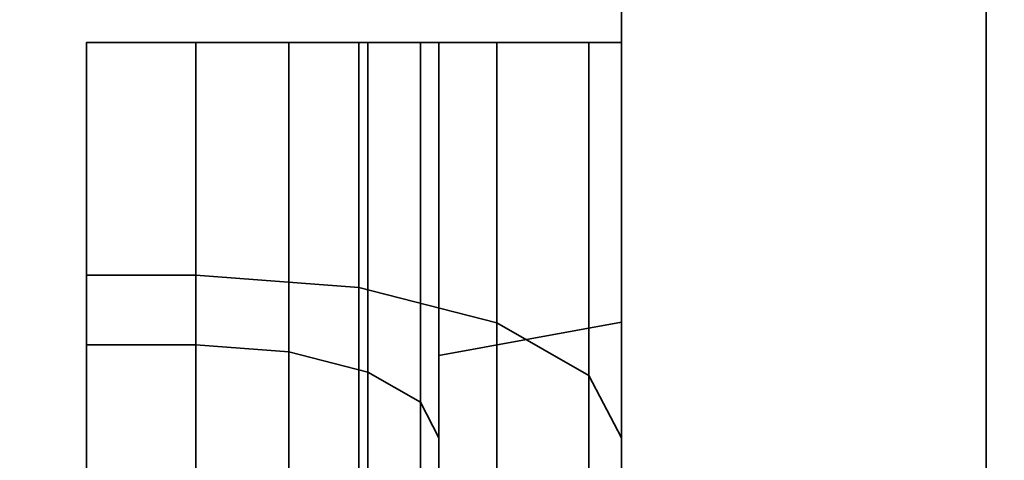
# Model space of a CAD drawing. Header units: millimetres. Extents: x -587 to 3688, y -115 to 120.
# Tile 83 of 256: x -416.47 to -412.42, y -3.72 to -1.91. Entities that reach past the tile are written whole.
import ezdxf

# ---------------------------------------------------------------- set-up
doc = ezdxf.new("R2010")
doc.units = ezdxf.units.MM
doc.layers.add('151', color=7, linetype='Continuous', true_color=0xffffff)

# ---------------------------------------------------------------- blocks, each defined once
blk = doc.blocks.new('UG_SURFACE_001')
at = {"layer": '151', "color": 252, "linetype": 'Continuous', "lineweight": 35}
for points in [[(587.5, -40, 2198), (587.5, 110, 2198), (-587.5, 110, 2198), (-587.5, -40, 2198)], [(-437.5, -40, 2048.0001), (-437.5, 110, 2048.0001), (437.5, 110, 2048.0001), (437.5, -40, 2048.0001)]]:
    blk.add_3dface(points, dxfattribs=at)
blk = doc.blocks.new('UG_SURFACE_010')
at = {"layer": '151', "color": 252, "linetype": 'Continuous', "lineweight": 35}
for points in [[(-415.75, -3.2437, 1015.4974), (-416.2, -3.2437, 1015.4974), (-416.2, -2, 1015.25), (-415.75, -2, 1015.25)], [(-415.75, -2, 1164.75), (-416.2, -2, 1164.75), (-416.2, -3.2437, 1164.5026), (-415.75, -3.2437, 1164.5026)], [(-416.2, -2.9567, 1016.1903), (-416.2, -2, 1016), (-416.2, -2, 1015.25), (-416.2, -3.2437, 1015.4974)], [(-415.75, -2, 1015.25), (-416.2, -2, 1015.25), (-416.2, -2, 1016), (-415.75, -2, 1016)], [(-415.75, -2, 1016), (-416.2, -2, 1016), (-416.2, -2.9567, 1016.1903), (-415.75, -2.9567, 1016.1903)], [(-416.2, -3.2437, 1164.5026), (-416.2, -2, 1164.75), (-416.2, -2, 1164), (-416.2, -2.9567, 1163.8097)], [(-415.75, -2, 1164), (-416.2, -2, 1164), (-416.2, -2, 1164.75), (-415.75, -2, 1164.75)], [(-415.75, -2.9567, 1163.8097), (-416.2, -2.9567, 1163.8097), (-416.2, -2, 1164), (-415.75, -2, 1164)], [(-415.3673, -2, 1015.1739), (-415.3673, -3.2729, 1015.4271), (-415.75, -3.2437, 1015.4974), (-415.75, -2, 1015.25)], [(-415.3673, -3.2729, 1164.573), (-415.3673, -2, 1164.8262), (-415.75, -2, 1164.75), (-415.75, -3.2437, 1164.5026)], [(-415.75, -2, 1016), (-415.0803, -2, 1015.8668), (-415.3673, -2, 1015.1739), (-415.75, -2, 1015.25)], [(-415.75, -2, 1164.75), (-415.3673, -2, 1164.8262), (-415.0803, -2, 1164.1332), (-415.75, -2, 1164)], [(-415.75, -2.9567, 1163.8097), (-415.75, -2, 1164), (-415.0803, -2, 1164.1332), (-415.0803, -3.0077, 1163.9328)], [(-415.75, -2, 1016), (-415.75, -2.9567, 1016.1903), (-415.0803, -3.0077, 1016.0673), (-415.0803, -2, 1015.8668)], [(-415.0429, -2, 1014.9571), (-415.0429, -3.3558, 1015.2268), (-415.3673, -3.2729, 1015.4271), (-415.3673, -2, 1015.1739)], [(-415.0429, -3.3558, 1164.7732), (-415.0429, -2, 1165.0429), (-415.3673, -2, 1164.8262), (-415.3673, -3.2729, 1164.573)], [(-415.0429, -2, 1014.9571), (-415.3673, -2, 1015.1739), (-415.0803, -2, 1015.8668), (-414.5126, -2, 1015.4874)], [(-415.3673, -2, 1164.8262), (-415.0429, -2, 1165.0429), (-414.5126, -2, 1164.5125), (-415.0803, -2, 1164.1332)], [(-415.0803, -3.0077, 1163.9328), (-415.0803, -2, 1164.1332), (-414.5126, -2, 1164.5125), (-414.5126, -3.1529, 1164.2833)], [(-415.0803, -2, 1015.8668), (-415.0803, -3.0077, 1016.0673), (-414.5126, -3.1529, 1015.7168), (-414.5126, -2, 1015.4874)], [(-414.8261, -2, 1014.6327), (-414.8261, -3.48, 1014.927), (-415.0429, -3.3558, 1015.2268), (-415.0429, -2, 1014.9571)], [(-414.8261, -3.48, 1165.0729), (-414.8261, -2, 1165.3674), (-415.0429, -2, 1165.0429), (-415.0429, -3.3558, 1164.7732)], [(-414.8261, -2, 1014.6327), (-415.0429, -2, 1014.9571), (-414.5126, -2, 1015.4874), (-414.1332, -2, 1014.9196)], [(-414.1332, -2, 1165.0803), (-414.5126, -2, 1164.5125), (-415.0429, -2, 1165.0429), (-414.8261, -2, 1165.3674)], [(-414.75, -2, 1014.25), (-414.75, -3.6264, 1014.5735), (-414.8261, -3.48, 1014.927), (-414.8261, -2, 1014.6327)], [(-414.75, -3.6264, 1165.4265), (-414.75, -2, 1165.75), (-414.8261, -2, 1165.3674), (-414.8261, -3.48, 1165.0729)], [(-414.75, -2, 1014.25), (-414.8261, -2, 1014.6327), (-414.1332, -2, 1014.9196), (-414, -2, 1014.25)], [(-414, -2, 1165.75), (-414.1332, -2, 1165.0803), (-414.8261, -2, 1165.3674), (-414.75, -2, 1165.75)], [(-414.75, -3.6264, 1014.5735), (-414.75, -2, 1014.25), (-414.75, -2, 1014.0001), (-414.75, -14.9455, 1000.6088)], [(-414.75, -2, 1014.0001), (-414.75, -8.5515, 996), (-414.75, -14.7891, 1000.1273), (-414.75, -14.9455, 1000.6088)], [(-414.75, -3.2878, 1169.5381), (-414.75, -2, 1166), (-414.75, -2, 1165.75), (-414.75, -3.6264, 1165.4265)], [(-414, -8.5515, 996), (-414.75, -8.5515, 996), (-414.75, -2, 1014.0001), (-414, -2, 1014.0001)], [(-414, -3.1509, 1169.1622), (-414, -2, 1166), (-414.75, -2, 1166), (-414.75, -3.2878, 1169.5381)], [(-414, -2, 1014.25), (-414, -2, 1014.0001), (-414.75, -2, 1014.0001), (-414.75, -2, 1014.25)], [(-414.75, -2, 1165.75), (-414.75, -2, 1166), (-414, -2, 1166), (-414, -2, 1165.75)], [(-414.5126, -3.1529, 1164.2833), (-414.5126, -2, 1164.5125), (-414.1332, -2, 1165.0803), (-414.1332, -3.3701, 1164.8078)], [(-414.5126, -2, 1015.4874), (-414.5126, -3.1529, 1015.7168), (-414.1332, -3.3701, 1015.1923), (-414.1332, -2, 1014.9196)], [(-414.1332, -3.3701, 1164.8078), (-414.1332, -2, 1165.0803), (-414, -2, 1165.75), (-414, -3.6264, 1165.4265)], [(-414.1332, -2, 1014.9196), (-414.1332, -3.3701, 1015.1923), (-414, -3.6264, 1014.5735), (-414, -2, 1014.25)], [(-414, -3.6264, 1165.4265), (-414, -2, 1165.75), (-414, -2, 1166), (-414, -3.1509, 1169.1622)], [(-414, -8.5515, 996), (-414, -2, 1014.0001), (-414, -14.0411, 1000.2059), (-414, -14.1267, 999.3913)], [(-414, -14.2942, 1000.9848), (-414, -2, 1014.0001), (-414, -2, 1014.25), (-414, -3.6264, 1014.5735)], [(-414, -14.2942, 1000.9848), (-414, -14.0411, 1000.2059), (-414, -2, 1014.0001)], [(-416.2, -3.2437, 1015.4974), (-416.2, -4.2981, 1016.2019), (-416.2, -3.7678, 1016.7322), (-416.2, -2.9567, 1016.1903)], [(-415.75, -2.9567, 1016.1903), (-416.2, -2.9567, 1016.1903), (-416.2, -3.7678, 1016.7322), (-415.75, -3.7678, 1016.7322)], [(-416.2, -2.9567, 1163.8097), (-416.2, -3.7678, 1163.2677), (-416.2, -4.2981, 1163.7981), (-416.2, -3.2437, 1164.5026)], [(-415.75, -3.7678, 1163.2677), (-416.2, -3.7678, 1163.2677), (-416.2, -2.9567, 1163.8097), (-415.75, -2.9567, 1163.8097)], [(-415.75, -3.7678, 1163.2677), (-415.75, -2.9567, 1163.8097), (-415.0803, -3.0077, 1163.9328), (-415.0803, -3.862, 1163.3619)], [(-415.75, -2.9567, 1016.1903), (-415.75, -3.7678, 1016.7322), (-415.0803, -3.862, 1016.638), (-415.0803, -3.0077, 1016.0673)], [(-415.0803, -3.862, 1163.3619), (-415.0803, -3.0077, 1163.9328), (-414.5126, -3.1529, 1164.2833), (-414.5126, -4.1302, 1163.6302)], [(-415.0803, -3.0077, 1016.0673), (-415.0803, -3.862, 1016.638), (-414.5126, -4.1302, 1016.3698), (-414.5126, -3.1529, 1015.7168)], [(-414.75, -3.2878, 1169.5381), (-414.75, -8.5515, 1184), (-414, -8.5515, 1184), (-414, -3.1509, 1169.1622)], [(-414.5126, -4.1302, 1163.6302), (-414.5126, -3.1529, 1164.2833), (-414.1332, -3.3701, 1164.8078), (-414.1332, -4.5317, 1164.0316)], [(-414.5126, -3.1529, 1015.7168), (-414.5126, -4.1302, 1016.3698), (-414.1332, -4.5317, 1015.9683), (-414.1332, -3.3701, 1015.1923)], [(-414, -3.1509, 1169.1622), (-414, -15.1989, 1178.2006), (-414, -16, 1178.0303), (-414, -16.6267, 1173.3913)], [(-414, -3.1509, 1169.1622), (-414, -14.1267, 1179.3914), (-414, -14.5362, 1178.682)], [(-414, -16.6267, 1173.3913), (-414, -17.0362, 1172.682), (-414, -3.1509, 1169.1622)], [(-414, -3.1509, 1169.1622), (-414, -8.5515, 1184), (-414, -14.0411, 1180.2059), (-414, -14.1267, 1179.3914)], [(-414, -17.0362, 1172.682), (-414, -17.6989, 1172.2006), (-414, -19.2197, 1169.1622), (-414, -3.1509, 1169.1622)], [(-414, -14.5362, 1178.682), (-414, -15.1989, 1178.2006), (-414, -3.1509, 1169.1622)], [(-414, -3.1509, 1169.1622), (-414, -8.9258, 1166.2003), (-414, -8.3774, 1165.9877)], [(-414, -3.1509, 1169.1622), (-414, -19.2197, 1169.1622), (-414, -19.2197, 1166.2939), (-414, -9.6522, 1166.2939)], [(-414, -9.6522, 1166.2939), (-414, -8.9258, 1166.2003), (-414, -3.1509, 1169.1622)], [(-414, -8.3774, 1165.9877), (-414, -5.0052, 1164.5052), (-414, -3.6264, 1165.4265), (-414, -3.1509, 1169.1622)], [(-415.75, -4.2981, 1016.2019), (-416.2, -4.2981, 1016.2019), (-416.2, -3.2437, 1015.4974), (-415.75, -3.2437, 1015.4974)], [(-415.75, -3.2437, 1164.5026), (-416.2, -3.2437, 1164.5026), (-416.2, -4.2981, 1163.7981), (-415.75, -4.2981, 1163.7981)], [(-415.3673, -3.2729, 1015.4271), (-415.3673, -4.3519, 1016.1481), (-415.75, -4.2981, 1016.2019), (-415.75, -3.2437, 1015.4974)], [(-415.3673, -4.3519, 1163.852), (-415.3673, -3.2729, 1164.573), (-415.75, -3.2437, 1164.5026), (-415.75, -4.2981, 1163.7981)], [(-415.0429, -3.3558, 1015.2268), (-415.0429, -4.5052, 1015.9948), (-415.3673, -4.3519, 1016.1481), (-415.3673, -3.2729, 1015.4271)], [(-415.0429, -4.5052, 1164.0052), (-415.0429, -3.3558, 1164.7732), (-415.3673, -3.2729, 1164.573), (-415.3673, -4.3519, 1163.852)], [(-414.75, -3.2878, 1169.5381), (-414.75, -15.0952, 1179.1853), (-414.75, -14.842, 1179.6237)], [(-414.75, -3.2878, 1169.5381), (-414.75, -17.25, 1169.5381), (-414.75, -16, 1178.7825), (-414.75, -15.5048, 1178.8877)], [(-414.75, -14.842, 1179.6237), (-414.75, -14.7891, 1180.1273), (-414.75, -8.5515, 1184), (-414.75, -3.2878, 1169.5381)], [(-414.75, -15.5048, 1178.8877), (-414.75, -15.0952, 1179.1853), (-414.75, -3.2878, 1169.5381)], [(-414.75, -3.2878, 1169.5381), (-414.75, -9.5188, 1166.2909), (-414.75, -9.6522, 1166.2939)], [(-414.75, -3.2878, 1169.5381), (-414.75, -3.6264, 1165.4265), (-414.75, -5.0052, 1164.5052), (-414.75, -8.3774, 1165.9877)], [(-414.75, -8.3774, 1165.9877), (-414.75, -9.5188, 1166.2909), (-414.75, -3.2878, 1169.5381)], [(-414.75, -9.6522, 1166.2939), (-414.75, -17.25, 1166.2939), (-414.75, -17.25, 1169.5381), (-414.75, -3.2878, 1169.5381)], [(-414.8261, -3.48, 1014.927), (-414.8261, -4.7346, 1015.7654), (-415.0429, -4.5052, 1015.9948), (-415.0429, -3.3558, 1015.2268)], [(-414.8261, -4.7346, 1164.2346), (-414.8261, -3.48, 1165.0729), (-415.0429, -3.3558, 1164.7732), (-415.0429, -4.5052, 1164.0052)], [(-414.1332, -4.5317, 1164.0316), (-414.1332, -3.3701, 1164.8078), (-414, -3.6264, 1165.4265), (-414, -5.0052, 1164.5052)], [(-414.1332, -3.3701, 1015.1923), (-414.1332, -4.5317, 1015.9683), (-414, -5.0052, 1015.4948), (-414, -3.6264, 1014.5735)], [(-414.75, -3.6264, 1014.5735), (-414.75, -5.0052, 1015.4948), (-414.8261, -4.7346, 1015.7654), (-414.8261, -3.48, 1014.927)], [(-414.75, -5.0052, 1164.5052), (-414.75, -3.6264, 1165.4265), (-414.8261, -3.48, 1165.0729), (-414.8261, -4.7346, 1164.2346)], [(-414.75, -14.9455, 1000.6088), (-414.75, -15.2843, 1000.985), (-414.75, -5.0052, 1015.4948), (-414.75, -3.6264, 1014.5735)], [(-414, -3.6264, 1014.5735), (-414, -5.0052, 1015.4948), (-414, -14.8422, 1001.5935), (-414, -14.2942, 1000.9848)]]:
    blk.add_3dface(points, dxfattribs=at)
blk = doc.blocks.new('UG_SURFACE_011')
at = {"layer": '151', "color": 252, "linetype": 'Continuous', "lineweight": 35}
for points in [[(-414, -46.92, 2022.5), (-414, 13.92, 2022.5), (-414, 13.92, -7), (-414, -46.92, -7)], [(-414, 13.92, 2022.5), (-414, -46.92, 2022.5), (-412.5, -46.92, 2020.9999), (-412.5, 13.92, 2020.9999)], [(-412.5, 13.92, -7), (-412.5, -46.92, -7), (-414, -46.92, -7), (-414, 13.92, -7)], [(-412.5, -46.92, 2020.9999), (-412.5, -46.92, -7), (-412.5, 13.92, -7), (-412.5, 13.92, 2020.9999)]]:
    blk.add_3dface(points, dxfattribs=at)
blk = doc.blocks.new('UG_SURFACE_012')
at = {"layer": '151', "color": 252, "linetype": 'Continuous', "lineweight": 35}
for points in [[(-414, -46.92, 2022.5), (-414, 13.92, 2022.5), (-414, 13.92, -7), (-414, -46.92, -7)], [(-414, 13.92, 2022.5), (-414, -46.92, 2022.5), (-412.5, -46.92, 2020.9999), (-412.5, 13.92, 2020.9999)], [(-412.5, 13.92, -7), (-412.5, -46.92, -7), (-414, -46.92, -7), (-414, 13.92, -7)], [(-412.5, -46.92, 2020.9999), (-412.5, -46.92, -7), (-412.5, 13.92, -7), (-412.5, 13.92, 2020.9999)]]:
    blk.add_3dface(points, dxfattribs=at)
blk = doc.blocks.new('UG_SURFACE_013')
at = {"layer": '151', "color": 252, "linetype": 'Continuous', "lineweight": 35}
for points in [[(-415.75, -3.2437, 1015.4974), (-416.2, -3.2437, 1015.4974), (-416.2, -2, 1015.25), (-415.75, -2, 1015.25)], [(-415.75, -2, 1164.75), (-416.2, -2, 1164.75), (-416.2, -3.2437, 1164.5026), (-415.75, -3.2437, 1164.5026)], [(-416.2, -2.9567, 1016.1903), (-416.2, -2, 1016), (-416.2, -2, 1015.25), (-416.2, -3.2437, 1015.4974)], [(-415.75, -2, 1015.25), (-416.2, -2, 1015.25), (-416.2, -2, 1016), (-415.75, -2, 1016)], [(-415.75, -2, 1016), (-416.2, -2, 1016), (-416.2, -2.9567, 1016.1903), (-415.75, -2.9567, 1016.1903)], [(-416.2, -3.2437, 1164.5026), (-416.2, -2, 1164.75), (-416.2, -2, 1164), (-416.2, -2.9567, 1163.8097)], [(-415.75, -2, 1164), (-416.2, -2, 1164), (-416.2, -2, 1164.75), (-415.75, -2, 1164.75)], [(-415.75, -2.9567, 1163.8097), (-416.2, -2.9567, 1163.8097), (-416.2, -2, 1164), (-415.75, -2, 1164)], [(-415.3673, -2, 1015.1739), (-415.3673, -3.2729, 1015.4271), (-415.75, -3.2437, 1015.4974), (-415.75, -2, 1015.25)], [(-415.3673, -3.2729, 1164.573), (-415.3673, -2, 1164.8262), (-415.75, -2, 1164.75), (-415.75, -3.2437, 1164.5026)], [(-415.75, -2, 1016), (-415.0803, -2, 1015.8668), (-415.3673, -2, 1015.1739), (-415.75, -2, 1015.25)], [(-415.75, -2, 1164.75), (-415.3673, -2, 1164.8262), (-415.0803, -2, 1164.1332), (-415.75, -2, 1164)], [(-415.75, -2.9567, 1163.8097), (-415.75, -2, 1164), (-415.0803, -2, 1164.1332), (-415.0803, -3.0077, 1163.9328)], [(-415.75, -2, 1016), (-415.75, -2.9567, 1016.1903), (-415.0803, -3.0077, 1016.0673), (-415.0803, -2, 1015.8668)], [(-415.0429, -2, 1014.9571), (-415.0429, -3.3558, 1015.2268), (-415.3673, -3.2729, 1015.4271), (-415.3673, -2, 1015.1739)], [(-415.0429, -3.3558, 1164.7732), (-415.0429, -2, 1165.0429), (-415.3673, -2, 1164.8262), (-415.3673, -3.2729, 1164.573)], [(-415.0429, -2, 1014.9571), (-415.3673, -2, 1015.1739), (-415.0803, -2, 1015.8668), (-414.5126, -2, 1015.4874)], [(-415.3673, -2, 1164.8262), (-415.0429, -2, 1165.0429), (-414.5126, -2, 1164.5125), (-415.0803, -2, 1164.1332)], [(-415.0803, -3.0077, 1163.9328), (-415.0803, -2, 1164.1332), (-414.5126, -2, 1164.5125), (-414.5126, -3.1529, 1164.2833)], [(-415.0803, -2, 1015.8668), (-415.0803, -3.0077, 1016.0673), (-414.5126, -3.1529, 1015.7168), (-414.5126, -2, 1015.4874)], [(-414.8261, -2, 1014.6327), (-414.8261, -3.48, 1014.927), (-415.0429, -3.3558, 1015.2268), (-415.0429, -2, 1014.9571)], [(-414.8261, -3.48, 1165.0729), (-414.8261, -2, 1165.3674), (-415.0429, -2, 1165.0429), (-415.0429, -3.3558, 1164.7732)], [(-414.8261, -2, 1014.6327), (-415.0429, -2, 1014.9571), (-414.5126, -2, 1015.4874), (-414.1332, -2, 1014.9196)], [(-414.1332, -2, 1165.0803), (-414.5126, -2, 1164.5125), (-415.0429, -2, 1165.0429), (-414.8261, -2, 1165.3674)], [(-414.75, -2, 1014.25), (-414.75, -3.6264, 1014.5735), (-414.8261, -3.48, 1014.927), (-414.8261, -2, 1014.6327)], [(-414.75, -3.6264, 1165.4265), (-414.75, -2, 1165.75), (-414.8261, -2, 1165.3674), (-414.8261, -3.48, 1165.0729)], [(-414.75, -2, 1014.25), (-414.8261, -2, 1014.6327), (-414.1332, -2, 1014.9196), (-414, -2, 1014.25)], [(-414, -2, 1165.75), (-414.1332, -2, 1165.0803), (-414.8261, -2, 1165.3674), (-414.75, -2, 1165.75)], [(-414.75, -3.6264, 1014.5735), (-414.75, -2, 1014.25), (-414.75, -2, 1014.0001), (-414.75, -14.9455, 1000.6088)], [(-414.75, -2, 1014.0001), (-414.75, -8.5515, 996), (-414.75, -14.7891, 1000.1273), (-414.75, -14.9455, 1000.6088)], [(-414.75, -3.2878, 1169.5381), (-414.75, -2, 1166), (-414.75, -2, 1165.75), (-414.75, -3.6264, 1165.4265)], [(-414, -8.5515, 996), (-414.75, -8.5515, 996), (-414.75, -2, 1014.0001), (-414, -2, 1014.0001)], [(-414, -3.1509, 1169.1622), (-414, -2, 1166), (-414.75, -2, 1166), (-414.75, -3.2878, 1169.5381)], [(-414, -2, 1014.25), (-414, -2, 1014.0001), (-414.75, -2, 1014.0001), (-414.75, -2, 1014.25)], [(-414.75, -2, 1165.75), (-414.75, -2, 1166), (-414, -2, 1166), (-414, -2, 1165.75)], [(-414.5126, -3.1529, 1164.2833), (-414.5126, -2, 1164.5125), (-414.1332, -2, 1165.0803), (-414.1332, -3.3701, 1164.8078)], [(-414.5126, -2, 1015.4874), (-414.5126, -3.1529, 1015.7168), (-414.1332, -3.3701, 1015.1923), (-414.1332, -2, 1014.9196)], [(-414.1332, -3.3701, 1164.8078), (-414.1332, -2, 1165.0803), (-414, -2, 1165.75), (-414, -3.6264, 1165.4265)], [(-414.1332, -2, 1014.9196), (-414.1332, -3.3701, 1015.1923), (-414, -3.6264, 1014.5735), (-414, -2, 1014.25)], [(-414, -3.6264, 1165.4265), (-414, -2, 1165.75), (-414, -2, 1166), (-414, -3.1509, 1169.1622)], [(-414, -8.5515, 996), (-414, -2, 1014.0001), (-414, -14.0411, 1000.2059), (-414, -14.1267, 999.3913)], [(-414, -14.2942, 1000.9848), (-414, -2, 1014.0001), (-414, -2, 1014.25), (-414, -3.6264, 1014.5735)], [(-414, -14.2942, 1000.9848), (-414, -14.0411, 1000.2059), (-414, -2, 1014.0001)], [(-416.2, -3.2437, 1015.4974), (-416.2, -4.2981, 1016.2019), (-416.2, -3.7678, 1016.7322), (-416.2, -2.9567, 1016.1903)], [(-415.75, -2.9567, 1016.1903), (-416.2, -2.9567, 1016.1903), (-416.2, -3.7678, 1016.7322), (-415.75, -3.7678, 1016.7322)], [(-416.2, -2.9567, 1163.8097), (-416.2, -3.7678, 1163.2677), (-416.2, -4.2981, 1163.7981), (-416.2, -3.2437, 1164.5026)], [(-415.75, -3.7678, 1163.2677), (-416.2, -3.7678, 1163.2677), (-416.2, -2.9567, 1163.8097), (-415.75, -2.9567, 1163.8097)], [(-415.75, -3.7678, 1163.2677), (-415.75, -2.9567, 1163.8097), (-415.0803, -3.0077, 1163.9328), (-415.0803, -3.862, 1163.3619)], [(-415.75, -2.9567, 1016.1903), (-415.75, -3.7678, 1016.7322), (-415.0803, -3.862, 1016.638), (-415.0803, -3.0077, 1016.0673)], [(-415.0803, -3.862, 1163.3619), (-415.0803, -3.0077, 1163.9328), (-414.5126, -3.1529, 1164.2833), (-414.5126, -4.1302, 1163.6302)], [(-415.0803, -3.0077, 1016.0673), (-415.0803, -3.862, 1016.638), (-414.5126, -4.1302, 1016.3698), (-414.5126, -3.1529, 1015.7168)], [(-414.75, -3.2878, 1169.5381), (-414.75, -8.5515, 1184), (-414, -8.5515, 1184), (-414, -3.1509, 1169.1622)], [(-414.5126, -4.1302, 1163.6302), (-414.5126, -3.1529, 1164.2833), (-414.1332, -3.3701, 1164.8078), (-414.1332, -4.5317, 1164.0316)], [(-414.5126, -3.1529, 1015.7168), (-414.5126, -4.1302, 1016.3698), (-414.1332, -4.5317, 1015.9683), (-414.1332, -3.3701, 1015.1923)], [(-414, -3.1509, 1169.1622), (-414, -15.1989, 1178.2006), (-414, -16, 1178.0303), (-414, -16.6267, 1173.3913)], [(-414, -3.1509, 1169.1622), (-414, -14.1267, 1179.3914), (-414, -14.5362, 1178.682)], [(-414, -16.6267, 1173.3913), (-414, -17.0362, 1172.682), (-414, -3.1509, 1169.1622)], [(-414, -3.1509, 1169.1622), (-414, -8.5515, 1184), (-414, -14.0411, 1180.2059), (-414, -14.1267, 1179.3914)], [(-414, -17.0362, 1172.682), (-414, -17.6989, 1172.2006), (-414, -19.2197, 1169.1622), (-414, -3.1509, 1169.1622)], [(-414, -14.5362, 1178.682), (-414, -15.1989, 1178.2006), (-414, -3.1509, 1169.1622)], [(-414, -3.1509, 1169.1622), (-414, -8.9258, 1166.2003), (-414, -8.3774, 1165.9877)], [(-414, -3.1509, 1169.1622), (-414, -19.2197, 1169.1622), (-414, -19.2197, 1166.2939), (-414, -9.6522, 1166.2939)], [(-414, -9.6522, 1166.2939), (-414, -8.9258, 1166.2003), (-414, -3.1509, 1169.1622)], [(-414, -8.3774, 1165.9877), (-414, -5.0052, 1164.5052), (-414, -3.6264, 1165.4265), (-414, -3.1509, 1169.1622)], [(-415.75, -4.2981, 1016.2019), (-416.2, -4.2981, 1016.2019), (-416.2, -3.2437, 1015.4974), (-415.75, -3.2437, 1015.4974)], [(-415.75, -3.2437, 1164.5026), (-416.2, -3.2437, 1164.5026), (-416.2, -4.2981, 1163.7981), (-415.75, -4.2981, 1163.7981)], [(-415.3673, -3.2729, 1015.4271), (-415.3673, -4.3519, 1016.1481), (-415.75, -4.2981, 1016.2019), (-415.75, -3.2437, 1015.4974)], [(-415.3673, -4.3519, 1163.852), (-415.3673, -3.2729, 1164.573), (-415.75, -3.2437, 1164.5026), (-415.75, -4.2981, 1163.7981)], [(-415.0429, -3.3558, 1015.2268), (-415.0429, -4.5052, 1015.9948), (-415.3673, -4.3519, 1016.1481), (-415.3673, -3.2729, 1015.4271)], [(-415.0429, -4.5052, 1164.0052), (-415.0429, -3.3558, 1164.7732), (-415.3673, -3.2729, 1164.573), (-415.3673, -4.3519, 1163.852)], [(-414.75, -3.2878, 1169.5381), (-414.75, -15.0952, 1179.1853), (-414.75, -14.842, 1179.6237)], [(-414.75, -3.2878, 1169.5381), (-414.75, -17.25, 1169.5381), (-414.75, -16, 1178.7825), (-414.75, -15.5048, 1178.8877)], [(-414.75, -14.842, 1179.6237), (-414.75, -14.7891, 1180.1273), (-414.75, -8.5515, 1184), (-414.75, -3.2878, 1169.5381)], [(-414.75, -15.5048, 1178.8877), (-414.75, -15.0952, 1179.1853), (-414.75, -3.2878, 1169.5381)], [(-414.75, -3.2878, 1169.5381), (-414.75, -9.5188, 1166.2909), (-414.75, -9.6522, 1166.2939)], [(-414.75, -3.2878, 1169.5381), (-414.75, -3.6264, 1165.4265), (-414.75, -5.0052, 1164.5052), (-414.75, -8.3774, 1165.9877)], [(-414.75, -8.3774, 1165.9877), (-414.75, -9.5188, 1166.2909), (-414.75, -3.2878, 1169.5381)], [(-414.75, -9.6522, 1166.2939), (-414.75, -17.25, 1166.2939), (-414.75, -17.25, 1169.5381), (-414.75, -3.2878, 1169.5381)], [(-414.8261, -3.48, 1014.927), (-414.8261, -4.7346, 1015.7654), (-415.0429, -4.5052, 1015.9948), (-415.0429, -3.3558, 1015.2268)], [(-414.8261, -4.7346, 1164.2346), (-414.8261, -3.48, 1165.0729), (-415.0429, -3.3558, 1164.7732), (-415.0429, -4.5052, 1164.0052)], [(-414.1332, -4.5317, 1164.0316), (-414.1332, -3.3701, 1164.8078), (-414, -3.6264, 1165.4265), (-414, -5.0052, 1164.5052)], [(-414.1332, -3.3701, 1015.1923), (-414.1332, -4.5317, 1015.9683), (-414, -5.0052, 1015.4948), (-414, -3.6264, 1014.5735)], [(-414.75, -3.6264, 1014.5735), (-414.75, -5.0052, 1015.4948), (-414.8261, -4.7346, 1015.7654), (-414.8261, -3.48, 1014.927)], [(-414.75, -5.0052, 1164.5052), (-414.75, -3.6264, 1165.4265), (-414.8261, -3.48, 1165.0729), (-414.8261, -4.7346, 1164.2346)], [(-414.75, -14.9455, 1000.6088), (-414.75, -15.2843, 1000.985), (-414.75, -5.0052, 1015.4948), (-414.75, -3.6264, 1014.5735)], [(-414, -3.6264, 1014.5735), (-414, -5.0052, 1015.4948), (-414, -14.8422, 1001.5935), (-414, -14.2942, 1000.9848)]]:
    blk.add_3dface(points, dxfattribs=at)
blk = doc.blocks.new('UG_SURFACE_015')
at = {"layer": '151', "color": 252, "linetype": 'Continuous', "lineweight": 35}
for points in [[(-414, -46.92, 2022.5), (414, -46.92, 2022.5), (414, 13.92, 2022.5), (-414, 13.92, 2022.5)], [(-412.5, 13.92, 2020.9999), (-412.5, -46.92, 2020.9999), (-414, -46.92, 2022.5), (-414, 13.92, 2022.5)], [(-412.5, -46.92, 2020.9999), (-412.5, 13.92, 2020.9999), (412.5, 13.92, 2020.9999), (412.5, -46.92, 2020.9999)]]:
    blk.add_3dface(points, dxfattribs=at)
blk = doc.blocks.new('UG_SURFACE_042')
at = {"layer": '151', "color": 252, "linetype": 'Continuous', "lineweight": 35}
for points in [[(-415.75, -3.2437, 1015.4974), (-416.2, -3.2437, 1015.4974), (-416.2, -2, 1015.25), (-415.75, -2, 1015.25)], [(-415.75, -2, 1164.75), (-416.2, -2, 1164.75), (-416.2, -3.2437, 1164.5026), (-415.75, -3.2437, 1164.5026)], [(-416.2, -2.9567, 1016.1903), (-416.2, -2, 1016), (-416.2, -2, 1015.25), (-416.2, -3.2437, 1015.4974)], [(-415.75, -2, 1015.25), (-416.2, -2, 1015.25), (-416.2, -2, 1016), (-415.75, -2, 1016)], [(-415.75, -2, 1016), (-416.2, -2, 1016), (-416.2, -2.9567, 1016.1903), (-415.75, -2.9567, 1016.1903)], [(-416.2, -3.2437, 1164.5026), (-416.2, -2, 1164.75), (-416.2, -2, 1164), (-416.2, -2.9567, 1163.8097)], [(-415.75, -2, 1164), (-416.2, -2, 1164), (-416.2, -2, 1164.75), (-415.75, -2, 1164.75)], [(-415.75, -2.9567, 1163.8097), (-416.2, -2.9567, 1163.8097), (-416.2, -2, 1164), (-415.75, -2, 1164)], [(-415.3673, -2, 1015.1739), (-415.3673, -3.2729, 1015.4271), (-415.75, -3.2437, 1015.4974), (-415.75, -2, 1015.25)], [(-415.3673, -3.2729, 1164.573), (-415.3673, -2, 1164.8262), (-415.75, -2, 1164.75), (-415.75, -3.2437, 1164.5026)], [(-415.75, -2, 1016), (-415.0803, -2, 1015.8668), (-415.3673, -2, 1015.1739), (-415.75, -2, 1015.25)], [(-415.75, -2, 1164.75), (-415.3673, -2, 1164.8262), (-415.0803, -2, 1164.1332), (-415.75, -2, 1164)], [(-415.75, -2.9567, 1163.8097), (-415.75, -2, 1164), (-415.0803, -2, 1164.1332), (-415.0803, -3.0077, 1163.9328)], [(-415.75, -2, 1016), (-415.75, -2.9567, 1016.1903), (-415.0803, -3.0077, 1016.0673), (-415.0803, -2, 1015.8668)], [(-415.0429, -2, 1014.9571), (-415.0429, -3.3558, 1015.2268), (-415.3673, -3.2729, 1015.4271), (-415.3673, -2, 1015.1739)], [(-415.0429, -3.3558, 1164.7732), (-415.0429, -2, 1165.0429), (-415.3673, -2, 1164.8262), (-415.3673, -3.2729, 1164.573)], [(-415.0429, -2, 1014.9571), (-415.3673, -2, 1015.1739), (-415.0803, -2, 1015.8668), (-414.5126, -2, 1015.4874)], [(-415.3673, -2, 1164.8262), (-415.0429, -2, 1165.0429), (-414.5126, -2, 1164.5125), (-415.0803, -2, 1164.1332)], [(-415.0803, -3.0077, 1163.9328), (-415.0803, -2, 1164.1332), (-414.5126, -2, 1164.5125), (-414.5126, -3.1529, 1164.2833)], [(-415.0803, -2, 1015.8668), (-415.0803, -3.0077, 1016.0673), (-414.5126, -3.1529, 1015.7168), (-414.5126, -2, 1015.4874)], [(-414.8261, -2, 1014.6327), (-414.8261, -3.48, 1014.927), (-415.0429, -3.3558, 1015.2268), (-415.0429, -2, 1014.9571)], [(-414.8261, -3.48, 1165.0729), (-414.8261, -2, 1165.3674), (-415.0429, -2, 1165.0429), (-415.0429, -3.3558, 1164.7732)], [(-414.8261, -2, 1014.6327), (-415.0429, -2, 1014.9571), (-414.5126, -2, 1015.4874), (-414.1332, -2, 1014.9196)], [(-414.1332, -2, 1165.0803), (-414.5126, -2, 1164.5125), (-415.0429, -2, 1165.0429), (-414.8261, -2, 1165.3674)], [(-414.75, -2, 1014.25), (-414.75, -3.6264, 1014.5735), (-414.8261, -3.48, 1014.927), (-414.8261, -2, 1014.6327)], [(-414.75, -3.6264, 1165.4265), (-414.75, -2, 1165.75), (-414.8261, -2, 1165.3674), (-414.8261, -3.48, 1165.0729)], [(-414.75, -2, 1014.25), (-414.8261, -2, 1014.6327), (-414.1332, -2, 1014.9196), (-414, -2, 1014.25)], [(-414, -2, 1165.75), (-414.1332, -2, 1165.0803), (-414.8261, -2, 1165.3674), (-414.75, -2, 1165.75)], [(-414.75, -3.6264, 1014.5735), (-414.75, -2, 1014.25), (-414.75, -2, 1014.0001), (-414.75, -14.9455, 1000.6088)], [(-414.75, -2, 1014.0001), (-414.75, -8.5515, 996), (-414.75, -14.7891, 1000.1273), (-414.75, -14.9455, 1000.6088)], [(-414.75, -3.2878, 1169.5381), (-414.75, -2, 1166), (-414.75, -2, 1165.75), (-414.75, -3.6264, 1165.4265)], [(-414, -8.5515, 996), (-414.75, -8.5515, 996), (-414.75, -2, 1014.0001), (-414, -2, 1014.0001)], [(-414, -3.1509, 1169.1622), (-414, -2, 1166), (-414.75, -2, 1166), (-414.75, -3.2878, 1169.5381)], [(-414, -2, 1014.25), (-414, -2, 1014.0001), (-414.75, -2, 1014.0001), (-414.75, -2, 1014.25)], [(-414.75, -2, 1165.75), (-414.75, -2, 1166), (-414, -2, 1166), (-414, -2, 1165.75)], [(-414.5126, -3.1529, 1164.2833), (-414.5126, -2, 1164.5125), (-414.1332, -2, 1165.0803), (-414.1332, -3.3701, 1164.8078)], [(-414.5126, -2, 1015.4874), (-414.5126, -3.1529, 1015.7168), (-414.1332, -3.3701, 1015.1923), (-414.1332, -2, 1014.9196)], [(-414.1332, -3.3701, 1164.8078), (-414.1332, -2, 1165.0803), (-414, -2, 1165.75), (-414, -3.6264, 1165.4265)], [(-414.1332, -2, 1014.9196), (-414.1332, -3.3701, 1015.1923), (-414, -3.6264, 1014.5735), (-414, -2, 1014.25)], [(-414, -3.6264, 1165.4265), (-414, -2, 1165.75), (-414, -2, 1166), (-414, -3.1509, 1169.1622)], [(-414, -8.5515, 996), (-414, -2, 1014.0001), (-414, -14.0411, 1000.2059), (-414, -14.1267, 999.3913)], [(-414, -14.2942, 1000.9848), (-414, -2, 1014.0001), (-414, -2, 1014.25), (-414, -3.6264, 1014.5735)], [(-414, -14.2942, 1000.9848), (-414, -14.0411, 1000.2059), (-414, -2, 1014.0001)], [(-416.2, -3.2437, 1015.4974), (-416.2, -4.2981, 1016.2019), (-416.2, -3.7678, 1016.7322), (-416.2, -2.9567, 1016.1903)], [(-415.75, -2.9567, 1016.1903), (-416.2, -2.9567, 1016.1903), (-416.2, -3.7678, 1016.7322), (-415.75, -3.7678, 1016.7322)], [(-416.2, -2.9567, 1163.8097), (-416.2, -3.7678, 1163.2677), (-416.2, -4.2981, 1163.7981), (-416.2, -3.2437, 1164.5026)], [(-415.75, -3.7678, 1163.2677), (-416.2, -3.7678, 1163.2677), (-416.2, -2.9567, 1163.8097), (-415.75, -2.9567, 1163.8097)], [(-415.75, -3.7678, 1163.2677), (-415.75, -2.9567, 1163.8097), (-415.0803, -3.0077, 1163.9328), (-415.0803, -3.862, 1163.3619)], [(-415.75, -2.9567, 1016.1903), (-415.75, -3.7678, 1016.7322), (-415.0803, -3.862, 1016.638), (-415.0803, -3.0077, 1016.0673)], [(-415.0803, -3.862, 1163.3619), (-415.0803, -3.0077, 1163.9328), (-414.5126, -3.1529, 1164.2833), (-414.5126, -4.1302, 1163.6302)], [(-415.0803, -3.0077, 1016.0673), (-415.0803, -3.862, 1016.638), (-414.5126, -4.1302, 1016.3698), (-414.5126, -3.1529, 1015.7168)], [(-414.75, -3.2878, 1169.5381), (-414.75, -8.5515, 1184), (-414, -8.5515, 1184), (-414, -3.1509, 1169.1622)], [(-414.5126, -4.1302, 1163.6302), (-414.5126, -3.1529, 1164.2833), (-414.1332, -3.3701, 1164.8078), (-414.1332, -4.5317, 1164.0316)], [(-414.5126, -3.1529, 1015.7168), (-414.5126, -4.1302, 1016.3698), (-414.1332, -4.5317, 1015.9683), (-414.1332, -3.3701, 1015.1923)], [(-414, -3.1509, 1169.1622), (-414, -15.1989, 1178.2006), (-414, -16, 1178.0303), (-414, -16.6267, 1173.3913)], [(-414, -3.1509, 1169.1622), (-414, -14.1267, 1179.3914), (-414, -14.5362, 1178.682)], [(-414, -16.6267, 1173.3913), (-414, -17.0362, 1172.682), (-414, -3.1509, 1169.1622)], [(-414, -3.1509, 1169.1622), (-414, -8.5515, 1184), (-414, -14.0411, 1180.2059), (-414, -14.1267, 1179.3914)], [(-414, -17.0362, 1172.682), (-414, -17.6989, 1172.2006), (-414, -19.2197, 1169.1622), (-414, -3.1509, 1169.1622)], [(-414, -14.5362, 1178.682), (-414, -15.1989, 1178.2006), (-414, -3.1509, 1169.1622)], [(-414, -3.1509, 1169.1622), (-414, -8.9258, 1166.2003), (-414, -8.3774, 1165.9877)], [(-414, -3.1509, 1169.1622), (-414, -19.2197, 1169.1622), (-414, -19.2197, 1166.2939), (-414, -9.6522, 1166.2939)], [(-414, -9.6522, 1166.2939), (-414, -8.9258, 1166.2003), (-414, -3.1509, 1169.1622)], [(-414, -8.3774, 1165.9877), (-414, -5.0052, 1164.5052), (-414, -3.6264, 1165.4265), (-414, -3.1509, 1169.1622)], [(-415.75, -4.2981, 1016.2019), (-416.2, -4.2981, 1016.2019), (-416.2, -3.2437, 1015.4974), (-415.75, -3.2437, 1015.4974)], [(-415.75, -3.2437, 1164.5026), (-416.2, -3.2437, 1164.5026), (-416.2, -4.2981, 1163.7981), (-415.75, -4.2981, 1163.7981)], [(-415.3673, -3.2729, 1015.4271), (-415.3673, -4.3519, 1016.1481), (-415.75, -4.2981, 1016.2019), (-415.75, -3.2437, 1015.4974)], [(-415.3673, -4.3519, 1163.852), (-415.3673, -3.2729, 1164.573), (-415.75, -3.2437, 1164.5026), (-415.75, -4.2981, 1163.7981)], [(-415.0429, -3.3558, 1015.2268), (-415.0429, -4.5052, 1015.9948), (-415.3673, -4.3519, 1016.1481), (-415.3673, -3.2729, 1015.4271)], [(-415.0429, -4.5052, 1164.0052), (-415.0429, -3.3558, 1164.7732), (-415.3673, -3.2729, 1164.573), (-415.3673, -4.3519, 1163.852)], [(-414.75, -3.2878, 1169.5381), (-414.75, -15.0952, 1179.1853), (-414.75, -14.842, 1179.6237)], [(-414.75, -3.2878, 1169.5381), (-414.75, -17.25, 1169.5381), (-414.75, -16, 1178.7825), (-414.75, -15.5048, 1178.8877)], [(-414.75, -14.842, 1179.6237), (-414.75, -14.7891, 1180.1273), (-414.75, -8.5515, 1184), (-414.75, -3.2878, 1169.5381)], [(-414.75, -15.5048, 1178.8877), (-414.75, -15.0952, 1179.1853), (-414.75, -3.2878, 1169.5381)], [(-414.75, -3.2878, 1169.5381), (-414.75, -9.5188, 1166.2909), (-414.75, -9.6522, 1166.2939)], [(-414.75, -3.2878, 1169.5381), (-414.75, -3.6264, 1165.4265), (-414.75, -5.0052, 1164.5052), (-414.75, -8.3774, 1165.9877)], [(-414.75, -8.3774, 1165.9877), (-414.75, -9.5188, 1166.2909), (-414.75, -3.2878, 1169.5381)], [(-414.75, -9.6522, 1166.2939), (-414.75, -17.25, 1166.2939), (-414.75, -17.25, 1169.5381), (-414.75, -3.2878, 1169.5381)], [(-414.8261, -3.48, 1014.927), (-414.8261, -4.7346, 1015.7654), (-415.0429, -4.5052, 1015.9948), (-415.0429, -3.3558, 1015.2268)], [(-414.8261, -4.7346, 1164.2346), (-414.8261, -3.48, 1165.0729), (-415.0429, -3.3558, 1164.7732), (-415.0429, -4.5052, 1164.0052)], [(-414.1332, -4.5317, 1164.0316), (-414.1332, -3.3701, 1164.8078), (-414, -3.6264, 1165.4265), (-414, -5.0052, 1164.5052)], [(-414.1332, -3.3701, 1015.1923), (-414.1332, -4.5317, 1015.9683), (-414, -5.0052, 1015.4948), (-414, -3.6264, 1014.5735)], [(-414.75, -3.6264, 1014.5735), (-414.75, -5.0052, 1015.4948), (-414.8261, -4.7346, 1015.7654), (-414.8261, -3.48, 1014.927)], [(-414.75, -5.0052, 1164.5052), (-414.75, -3.6264, 1165.4265), (-414.8261, -3.48, 1165.0729), (-414.8261, -4.7346, 1164.2346)], [(-414.75, -14.9455, 1000.6088), (-414.75, -15.2843, 1000.985), (-414.75, -5.0052, 1015.4948), (-414.75, -3.6264, 1014.5735)], [(-414, -3.6264, 1014.5735), (-414, -5.0052, 1015.4948), (-414, -14.8422, 1001.5935), (-414, -14.2942, 1000.9848)]]:
    blk.add_3dface(points, dxfattribs=at)

msp = doc.modelspace()

# ---------------------------------------------------------------- linework, layer by layer
at = {"layer": '151', "color": 252, "linetype": 'Continuous', "lineweight": -3, "true_color": 0x939598}
for p, q in [((-414, 13.92, -7), (-414, -46.92, -7)), ((-414, -46.92, 2022.5), (-414, 13.92, 2022.5)), ((-414, -46.92, 2022.5), (-414, 13.92, 2022.5)), ((-414, 13.92, -7), (-414, -46.92, -7)), ((-414, -46.92, 2022.5), (-414, 13.92, 2022.5)), ((-412.5, 13.92, -7), (-412.5, -46.92, -7)), ((-412.5, -46.92, 2021), (-412.5, 13.92, 2021)), ((-412.5, -46.92, 2021), (-412.5, 13.92, 2021)), ((-412.5, 13.92, -7), (-412.5, -46.92, -7)), ((-412.5, -46.92, 2021), (-412.5, 13.92, 2021)), ((-416.2, -2, 1164), (-415.75, -2, 1164)), ((-416.2, -2, 1164), (-416.2, -2, 1164.75)), ((-416.2, -2, 1016), (-416.2, -2, 1015.25)), ((-416.2, -2, 1164.75), (-415.75, -2, 1164.75)), ((-416.2, -2, 1015.25), (-415.75, -2, 1015.25)), ((-416.2, -2, 1016), (-415.75, -2, 1016)), ((-416.2, -2, 1164), (-415.75, -2, 1164)), ((-416.2, -2, 1164), (-416.2, -2, 1164.75)), ((-416.2, -2, 1164.75), (-415.75, -2, 1164.75)), ((-416.2, -2, 1015.25), (-415.75, -2, 1015.25)), ((-416.2, -2, 1016), (-416.2, -2, 1015.25)), ((-416.2, -2, 1016), (-415.75, -2, 1016)), ((-416.2, -2, 1015.25), (-415.75, -2, 1015.25)), ((-416.2, -2, 1016), (-415.75, -2, 1016)), ((-416.2, -2, 1016), (-416.2, -2, 1015.25)), ((-416.2, -2, 1164), (-415.75, -2, 1164)), ((-416.2, -2, 1164), (-416.2, -2, 1164.75)), ((-416.2, -2, 1164.75), (-415.75, -2, 1164.75)), ((-416.2, -2, 1164), (-416.2, -2, 1164.75)), ((-416.2, -2, 1164), (-415.75, -2, 1164)), ((-414.75, -8.5515, 996), (-414.75, -2, 1014)), ((-414.75, -2, 1165.75), (-414.75, -2, 1166)), ((-414.75, -2, 1166), (-414.75, -8.5515, 1184)), ((-414.75, -2, 1014), (-414, -2, 1014)), ((-414.75, -2, 1014), (-414.75, -2, 1014.25)), ((-414.75, -2, 1166), (-414, -2, 1166)), ((-414.75, -8.5515, 996), (-414.75, -2, 1014)), ((-414.75, -2, 1166), (-414, -2, 1166)), ((-414.75, -2, 1165.75), (-414.75, -2, 1166)), ((-414.75, -2, 1014), (-414.75, -2, 1014.25)), ((-414.75, -2, 1166), (-414.75, -8.5515, 1184)), ((-414.75, -2, 1014), (-414, -2, 1014)), ((-414.75, -2, 1166), (-414, -2, 1166)), ((-414.75, -8.5515, 996), (-414.75, -2, 1014)), ((-414.75, -2, 1165.75), (-414.75, -2, 1166)), ((-414.75, -2, 1014), (-414, -2, 1014)), ((-414.75, -2, 1014), (-414.75, -2, 1014.25)), ((-414.75, -2, 1166), (-414.75, -8.5515, 1184)), ((-414, -2, 1166), (-414, -8.5515, 1184)), ((-414, -2, 1014), (-414, -2, 1014.25)), ((-414, -2, 1165.75), (-414, -2, 1166)), ((-414, -8.5515, 996), (-414, -2, 1014)), ((-414, -2, 1166), (-414, -8.5515, 1184)), ((-414, -2, 1165.75), (-414, -2, 1166)), ((-414, -8.5515, 996), (-414, -2, 1014)), ((-414, -2, 1014), (-414, -2, 1014.25)), ((-414, -2, 1165.75), (-414, -2, 1166)), ((-414, -8.5515, 996), (-414, -2, 1014)), ((-414, -2, 1166), (-414, -8.5515, 1184)), ((-414, -2, 1014), (-414, -2, 1014.25))]:
    msp.add_line(p, q, dxfattribs=at)
at = {"layer": '151', "color": 252, "linetype": 'Continuous', "lineweight": -3, "true_color": 0x939598, "extrusion": (-1, 0, 0)}
for centre, radius, start, end in [((2, 1161.5, 416.2), 3.25, 0, 90), ((2, 1161.5, 416.2), 2.5, 0, 90), ((2, 1018.5, 416.2), 3.25, 270, 0), ((2, 1018.5, 416.2), 2.5, 270, 0), ((2, 1018.5, 416.2), 2.5, 270, 0), ((2, 1161.5, 416.2), 3.25, 0, 90), ((2, 1161.5, 416.2), 2.5, 0, 90), ((2, 1018.5, 416.2), 3.25, 270, 0), ((2, 1161.5, 416.2), 3.25, 0, 90), ((2, 1161.5, 416.2), 2.5, 0, 90), ((2, 1018.5, 416.2), 2.5, 270, 0), ((2, 1018.5, 416.2), 3.25, 270, 0), ((2, 1018.5, 415.75), 3.25, 270, 0), ((2, 1161.5, 415.75), 3.25, 0, 90), ((2, 1161.5, 415.75), 3.25, 0, 90), ((2, 1018.5, 415.75), 3.25, 270, 0), ((2, 1161.5, 415.75), 3.25, 0, 90), ((2, 1018.5, 415.75), 3.25, 270, 0), ((2, 1018.5, 414), 4.25, 270, 0), ((2, 1161.5, 414), 4.25, 0, 90), ((2, 1161.5, 414), 4.25, 0, 90), ((2, 1018.5, 414), 4.25, 270, 0), ((2, 1018.5, 414), 4.25, 270, 0), ((2, 1161.5, 414), 4.25, 0, 90)]:
    msp.add_arc(centre, radius, start, end, dxfattribs=at)
at = {"layer": '151', "color": 252, "linetype": 'Continuous', "lineweight": -3, "true_color": 0x939598, "extrusion": (0, 1, 0)}
for centre, start, end in [((415.75, 1165.75, -2), 180, 270), ((415.75, 1014.25, -2), 90, 180), ((415.75, 1014.25, -2), 90, 180), ((415.75, 1165.75, -2), 180, 270), ((415.75, 1165.75, -2), 180, 270), ((415.75, 1014.25, -2), 90, 180)]:
    msp.add_arc(centre, 1.75, start, end, dxfattribs=at)
at = {"layer": '151', "color": 252, "linetype": 'Continuous', "lineweight": -3, "true_color": 0x939598, "extrusion": (1, 0, 0)}
for centre, radius, start, end in [((-2, 1018.5, -415.75), 2.5, 180, 270), ((-2, 1161.5, -415.75), 2.5, 90, 180), ((-2, 1161.5, -415.75), 2.5, 90, 180), ((-2, 1018.5, -415.75), 2.5, 180, 270), ((-2, 1018.5, -415.75), 2.5, 180, 270), ((-2, 1161.5, -415.75), 2.5, 90, 180), ((-2, 1161.5, -414.75), 4.25, 90, 180), ((-2, 1018.5, -414.75), 4.25, 180, 270), ((-2, 1018.5, -414.75), 4.25, 180, 270), ((-2, 1161.5, -414.75), 4.25, 90, 180), ((-2, 1161.5, -414.75), 4.25, 90, 180), ((-2, 1018.5, -414.75), 4.25, 180, 270)]:
    msp.add_arc(centre, radius, start, end, dxfattribs=at)
at = {"layer": '151', "color": 252, "linetype": 'Continuous', "lineweight": -3, "true_color": 0x939598, "extrusion": (0, -1, 0)}
for centre, start, end in [((-415.75, 1014.25, 2), 0, 90), ((-415.75, 1165.75, 2), 270, 0), ((-415.75, 1014.25, 2), 0, 90), ((-415.75, 1165.75, 2), 270, 0), ((-415.75, 1014.25, 2), 0, 90), ((-415.75, 1165.75, 2), 270, 0)]:
    msp.add_arc(centre, 1, start, end, dxfattribs=at)

# ---------------------------------------------------------------- block references
at = {"layer": '151', "color": 252, "linetype": 'Continuous', "lineweight": -3, "true_color": 0x939598}
for name in ['UG_SURFACE_011', 'UG_SURFACE_012', 'UG_SURFACE_015', 'UG_SURFACE_001', 'UG_SURFACE_010', 'UG_SURFACE_013', 'UG_SURFACE_042']:
    msp.add_blockref(name, (0, 0), dxfattribs=at)

doc.saveas('drawing.dxf')
